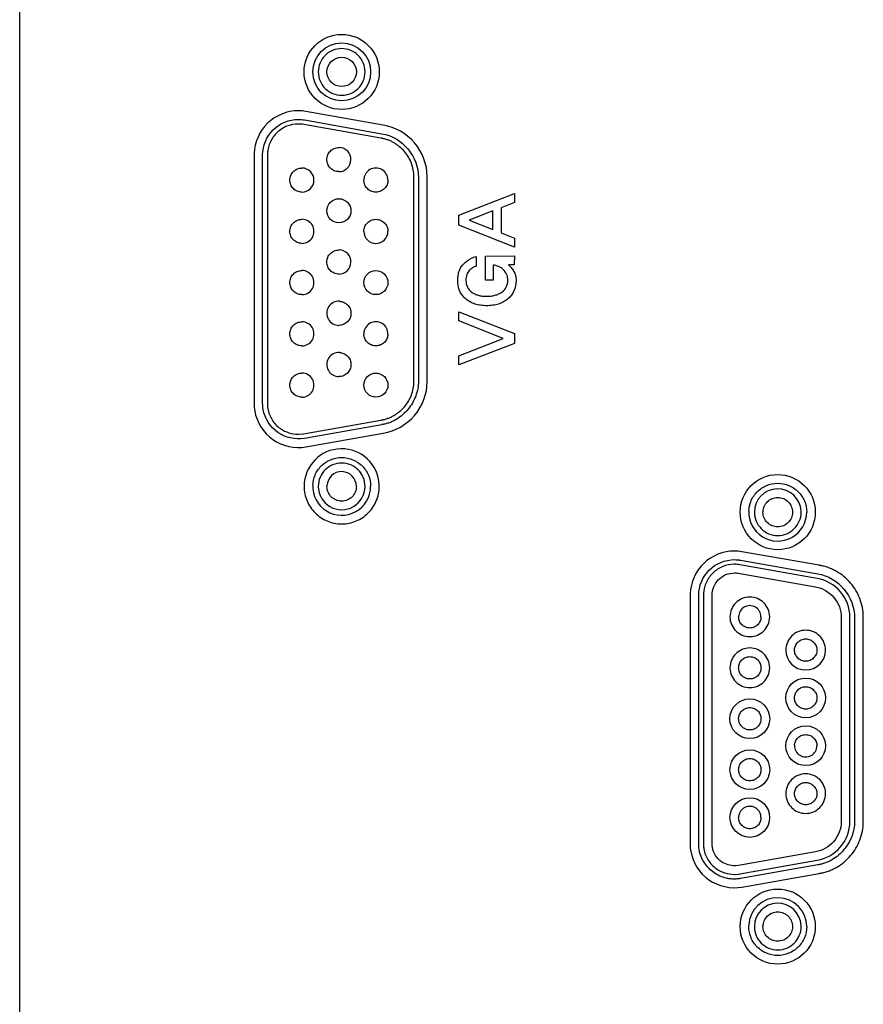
# Model space of a CAD drawing. Header units: millimetres. Extents: x 0 to 1427, y 0 to 1009.
# Tile 23 of 32: x 1307 to 1338, y 542 to 578. Entities that reach past the tile are written whole.
import ezdxf

# ---------------------------------------------------------------- set-up
doc = ezdxf.new("R2010")
doc.units = ezdxf.units.MM
doc.header["$LTSCALE"] = 65.395
doc.layers.add('REAR_CASE-PCVIEW17_2BAY-V-SHAPE', color=7, linetype='CONTINUOUS')

msp = doc.modelspace()

# ---------------------------------------------------------------- linework, layer by layer
at = {"layer": 'REAR_CASE-PCVIEW17_2BAY-V-SHAPE', "color": 7, "linetype": 'Continuous'}
for p, q in [((1307.121, 479.383), (1307.121, 713.696)), ((1317.488, 574.409), (1320.304, 573.908)), ((1320.355, 574.221), (1317.543, 574.72)), ((1320.278, 573.746), (1317.466, 574.239)), ((1315.654, 573.164), (1315.654, 563.995)), ((1315.968, 564.08), (1315.968, 573.133)), ((1316.139, 573.164), (1316.139, 563.995)), ((1321.476, 564.951), (1321.476, 572.314)), ((1321.644, 572.265), (1321.644, 564.898)), ((1321.959, 564.9), (1321.959, 572.265)), ((1323.116, 570.934), (1325.139, 571.734)), ((1325.139, 571.734), (1325.139, 571.404)), ((1325.139, 571.404), (1324.657, 571.211)), ((1324.657, 571.211), (1324.657, 570.297)), ((1323.116, 570.572), (1323.116, 570.934)), ((1324.353, 571.096), (1323.489, 570.757)), ((1324.353, 570.417), (1324.353, 571.096)), ((1325.139, 569.778), (1323.116, 570.572)), ((1323.489, 570.757), (1324.353, 570.417)), ((1324.657, 570.297), (1325.136, 570.107)), ((1325.136, 570.107), (1325.139, 569.778)), ((1323.742, 569.433), (1323.742, 569.084)), ((1324.089, 569.451), (1325.136, 569.457)), ((1324.089, 568.572), (1324.089, 569.451)), ((1325.136, 569.457), (1325.133, 569.132)), ((1324.368, 569.121), (1324.368, 568.572)), ((1325.133, 569.132), (1324.921, 569.129)), ((1324.368, 568.572), (1324.089, 568.572)), ((1323.113, 567.419), (1325.136, 566.631)), ((1323.116, 567.086), (1323.113, 567.419)), ((1324.726, 566.449), (1323.116, 567.086)), ((1325.136, 566.631), (1325.136, 566.264)), ((1325.136, 566.264), (1323.113, 565.482)), ((1323.116, 565.816), (1324.726, 566.449)), ((1323.113, 565.482), (1323.116, 565.816)), ((1321.96, 564.865), (1321.959, 564.9)), ((1317.461, 562.975), (1320.278, 563.472)), ((1320.304, 563.305), (1317.488, 562.807)), ((1317.278, 562.957), (1317.448, 562.973)), ((1317.543, 562.496), (1320.36, 562.996)), ((1336.237, 558.181), (1333.421, 558.678)), ((1333.369, 558.367), (1336.186, 557.869)), ((1333.285, 557.889), (1336.1, 557.391)), ((1336.159, 557.704), (1333.345, 558.199)), ((1331.532, 557.124), (1331.532, 547.955)), ((1331.849, 548.042), (1331.849, 557.093)), ((1332.019, 557.124), (1332.019, 547.955)), ((1332.333, 548.039), (1332.333, 557.093)), ((1337.039, 556.28), (1337.039, 548.911)), ((1337.355, 548.911), (1337.355, 556.273)), ((1337.523, 556.225), (1337.523, 548.856)), ((1337.84, 548.823), (1337.84, 556.225)), ((1336.1, 547.743), (1333.299, 547.248)), ((1333.299, 547.248), (1333.184, 547.237)), ((1333.34, 546.934), (1336.159, 547.432)), ((1336.184, 547.264), (1333.369, 546.768)), ((1333.159, 546.918), (1333.326, 546.933)), ((1333.421, 546.458), (1336.24, 546.953))]:
    msp.add_line(p, q, dxfattribs=at)
for centre, radius in [((1318.847, 576.158), 1.369), ((1318.847, 576.159), 1.054), ((1318.846, 576.159), 0.536), ((1318.745, 571.098), 0.44), ((1320.092, 568.483), 0.439), ((1320.092, 564.747), 0.439), ((1334.726, 560.119), 1.369), ((1335.744, 553.349), 0.723), ((1333.709, 552.59), 0.724), ((1335.744, 551.606), 0.723), ((1333.71, 550.734), 0.723), ((1333.709, 548.991), 0.723), ((1334.726, 545.017), 1.369)]:
    msp.add_circle(centre, radius, dxfattribs=at)
for centre, radius, start, end in [((1317.288, 573.364), 1.38, 79.3803, 90.9985), ((1318.744, 572.965), 0.44, 269.9505, 87.5013), ((1317.398, 572.217), 0.439, 270.0596, 89.9403), ((1320.092, 572.218), 0.439, 359.9714, 180.0286), ((1317.398, 570.35), 0.439, 269.9921, 90.0079), ((1320.092, 570.35), 0.439, 180.122, 359.8781), ((1318.744, 569.231), 0.44, 269.9398, 87.5111), ((1317.398, 568.483), 0.439, 269.9981, 90.0019), ((1318.744, 567.364), 0.439, 87.5331, 269.9162), ((1317.398, 566.615), 0.439, 269.9893, 90.0107), ((1320.092, 566.615), 0.439, 357.5604, 179.8828), ((1318.744, 565.496), 0.439, 87.5073, 269.9419), ((1317.398, 564.747), 0.439, 269.9981, 90.0019), ((1318.847, 561.058), 1.369, 2.2792, 180.0482), ((1318.846, 561.058), 0.536, 359.9394, 177.4989), ((1318.847, 561.057), 1.053, 177.4686, 359.9884), ((1318.846, 561.057), 0.852, 179.9966, 0.0034), ((1334.726, 560.117), 0.852, 2.5911, 179.9491), ((1334.726, 560.118), 1.054, 177.4728, 359.9861), ((1333.709, 556.306), 0.406, 359.9469, 180.0531), ((1335.744, 555.093), 0.724, 180.0527, 359.9473), ((1335.744, 551.607), 0.408, 177.5907, 359.8628), ((1333.709, 548.99), 0.406, 0.0857, 179.9143), ((1334.726, 545.017), 1.054, 0.0036, 177.4535), ((1334.726, 545.017), 0.852, 2.5451, 179.9992)]:
    msp.add_arc(centre, radius, start, end, dxfattribs=at)
for points, knots in [([(1319.698, 576.16), (1319.698, 576.272), (1319.653, 576.496), (1319.463, 576.775), (1319.183, 576.965), (1318.846, 577.033), (1318.509, 576.965), (1318.228, 576.775), (1318.039, 576.496), (1317.993, 576.272), (1317.993, 576.16)], [0, 0, 0, 0, 0.126871, 0.249668, 0.37262, 0.499987, 0.627461, 0.750403, 0.87312, 1, 1, 1, 1]), ([(1317.993, 576.16), (1317.993, 576.047), (1318.039, 575.824), (1318.228, 575.544), (1318.509, 575.354), (1318.846, 575.287), (1319.183, 575.354), (1319.463, 575.544), (1319.653, 575.823), (1319.698, 576.047), (1319.698, 576.16)], [0, 0, 0, 0, 0.126927, 0.249631, 0.37255, 0.500013, 0.627369, 0.750298, 0.873083, 1, 1, 1, 1]), ([(1317.264, 574.744), (1316.863, 574.744), (1316.032, 574.414), (1315.675, 573.596), (1315.659, 573.196)], [0, 0, 0, 0, 0.500563, 1, 1, 1, 1]), ([(1315.968, 573.133), (1315.968, 573.464), (1316.248, 574.153), (1316.937, 574.428), (1317.269, 574.428)], [0, 0, 0, 0, 0.499138, 1, 1, 1, 1]), ([(1317.264, 574.259), (1317.12, 574.259), (1316.835, 574.204), (1316.534, 574.006), (1316.351, 573.796), (1316.244, 573.614), (1316.184, 573.447), (1316.159, 573.324), (1316.148, 573.252), (1316.148, 573.204), (1316.139, 573.175), (1316.139, 573.164)], [0, 0, 0, 0, 0.249196, 0.489713, 0.610098, 0.731307, 0.8543, 0.916938, 0.948625, 0.980592, 1, 1, 1, 1]), ([(1321.96, 572.349), (1321.96, 572.785), (1321.623, 573.679), (1320.792, 574.152), (1320.36, 574.219)], [0, 0, 0, 0, 0.499935, 1, 1, 1, 1]), ([(1321.477, 572.34), (1321.477, 572.506), (1321.429, 572.759), (1321.283, 573.058), (1321.139, 573.261), (1320.991, 573.407), (1320.86, 573.508), (1320.755, 573.576), (1320.645, 573.633), (1320.548, 573.673), (1320.469, 573.7), (1320.418, 573.714), (1320.377, 573.724), (1320.346, 573.731), (1320.32, 573.736), (1320.299, 573.741), (1320.286, 573.74), (1320.28, 573.745), (1320.278, 573.746)], [0, 0, 0, 0, 0.24996, 0.373989, 0.497798, 0.621588, 0.683593, 0.745694, 0.807965, 0.870515, 0.901948, 0.93351, 0.949349, 0.96523, 0.981158, 0.98914, 0.997135, 1, 1, 1, 1]), ([(1320.309, 573.908), (1320.672, 573.853), (1321.36, 573.432), (1321.643, 572.686), (1321.644, 572.319)], [0, 0, 0, 0, 0.499411, 1, 1, 1, 1]), ([(1318.744, 572.525), (1318.686, 572.525), (1318.57, 572.549), (1318.426, 572.646), (1318.328, 572.791), (1318.293, 572.965), (1318.328, 573.139), (1318.426, 573.284), (1318.57, 573.382), (1318.692, 573.406), (1318.757, 573.405), (1318.763, 573.404)], [0, 0, 0, 0, 0.125168, 0.246247, 0.367415, 0.49263, 0.618536, 0.739787, 0.860809, 0.985938, 1, 1, 1, 1]), ([(1317.398, 571.777), (1317.34, 571.777), (1317.224, 571.801), (1317.079, 571.899), (1316.981, 572.044), (1316.946, 572.218), (1316.981, 572.391), (1317.079, 572.536), (1317.224, 572.633), (1317.34, 572.656), (1317.398, 572.656)], [0, 0, 0, 0, 0.127356, 0.250261, 0.373118, 0.500098, 0.627481, 0.750074, 0.872716, 1, 1, 1, 1]), ([(1321.954, 572.29), (1321.955, 572.298), (1321.962, 572.317), (1321.96, 572.337), (1321.96, 572.349)], [0, 0, 0, 0, 0.417164, 1, 1, 1, 1]), ([(1320.531, 572.217), (1320.531, 572.159), (1320.508, 572.044), (1320.41, 571.899), (1320.265, 571.801), (1320.091, 571.766), (1319.918, 571.801), (1319.774, 571.899), (1319.677, 572.044), (1319.653, 572.159), (1319.653, 572.217)], [0, 0, 0, 0, 0.127147, 0.250166, 0.373277, 0.500787, 0.627574, 0.750153, 0.872873, 1, 1, 1, 1]), ([(1317.398, 569.911), (1317.34, 569.911), (1317.224, 569.934), (1317.079, 570.032), (1316.981, 570.176), (1316.946, 570.349), (1316.981, 570.523), (1317.079, 570.668), (1317.224, 570.766), (1317.34, 570.789), (1317.398, 570.789)], [0, 0, 0, 0, 0.127386, 0.250104, 0.372609, 0.499325, 0.626893, 0.749769, 0.872622, 1, 1, 1, 1]), ([(1319.653, 570.349), (1319.653, 570.407), (1319.676, 570.523), (1319.774, 570.668), (1319.918, 570.766), (1320.091, 570.801), (1320.265, 570.766), (1320.41, 570.668), (1320.508, 570.523), (1320.531, 570.407), (1320.531, 570.349)], [0, 0, 0, 0, 0.127577, 0.250182, 0.372529, 0.499213, 0.626619, 0.7495, 0.872403, 1, 1, 1, 1]), ([(1318.744, 568.792), (1318.686, 568.792), (1318.57, 568.815), (1318.426, 568.913), (1318.328, 569.058), (1318.293, 569.232), (1318.328, 569.405), (1318.426, 569.549), (1318.57, 569.648), (1318.692, 569.672), (1318.757, 569.671), (1318.763, 569.671)], [0, 0, 0, 0, 0.12521, 0.246283, 0.367656, 0.493653, 0.618334, 0.73946, 0.8607, 0.985928, 1, 1, 1, 1]), ([(1323.303, 569.176), (1323.339, 569.21), (1323.47, 569.319), (1323.624, 569.405), (1323.742, 569.433)], [0, 0, 0, 0, 0.288039, 1, 1, 1, 1]), ([(1323.075, 568.602), (1323.077, 568.653), (1323.086, 568.761), (1323.136, 568.966), (1323.227, 569.107), (1323.303, 569.176)], [0, 0, 0, 0, 0.240921, 0.510908, 1, 1, 1, 1]), ([(1323.742, 569.084), (1323.697, 569.069), (1323.608, 569.022), (1323.48, 568.926), (1323.384, 568.765), (1323.372, 568.634), (1323.372, 568.564)], [0, 0, 0, 0, 0.207496, 0.438914, 0.692564, 1, 1, 1, 1]), ([(1324.895, 568.564), (1324.895, 568.604), (1324.889, 568.681), (1324.849, 568.823), (1324.74, 568.967), (1324.564, 569.076), (1324.433, 569.113), (1324.368, 569.121)], [0, 0, 0, 0, 0.142543, 0.273288, 0.522031, 0.76762, 1, 1, 1, 1]), ([(1324.921, 569.129), (1324.957, 569.099), (1325.026, 569.028), (1325.116, 568.902), (1325.184, 568.743), (1325.196, 568.625), (1325.196, 568.564)], [0, 0, 0, 0, 0.213283, 0.456137, 0.71891, 1, 1, 1, 1]), ([(1317.398, 568.044), (1317.34, 568.044), (1317.224, 568.067), (1317.079, 568.165), (1316.981, 568.309), (1316.946, 568.483), (1316.981, 568.656), (1317.079, 568.801), (1317.224, 568.899), (1317.34, 568.922), (1317.398, 568.922)], [0, 0, 0, 0, 0.127406, 0.25018, 0.372884, 0.500039, 0.626987, 0.749711, 0.872597, 1, 1, 1, 1]), ([(1325.196, 568.564), (1325.196, 568.434), (1325.153, 568.175), (1324.951, 567.914), (1324.739, 567.772), (1324.554, 567.694), (1324.346, 567.648), (1324.125, 567.634), (1323.906, 567.648), (1323.701, 567.694), (1323.519, 567.772), (1323.361, 567.88), (1323.233, 568.017), (1323.14, 568.179), (1323.085, 568.364), (1323.074, 568.509), (1323.075, 568.59), (1323.075, 568.602)], [0, 0, 0, 0, 0.12181, 0.237036, 0.297504, 0.359465, 0.424996, 0.495856, 0.565911, 0.630414, 0.691275, 0.750708, 0.808467, 0.865289, 0.92423, 0.988095, 1, 1, 1, 1]), ([(1323.372, 568.564), (1323.372, 568.48), (1323.401, 568.31), (1323.546, 568.147), (1323.694, 568.064), (1323.824, 568.017), (1323.97, 567.989), (1324.125, 567.98), (1324.28, 567.989), (1324.427, 568.017), (1324.559, 568.064), (1324.711, 568.148), (1324.833, 568.274), (1324.887, 568.434), (1324.895, 568.52), (1324.895, 568.564)], [0, 0, 0, 0, 0.117894, 0.229814, 0.290765, 0.35442, 0.422512, 0.496484, 0.571028, 0.639757, 0.704277, 0.766431, 0.88104, 0.938184, 1, 1, 1, 1]), ([(1318.763, 567.803), (1318.815, 567.8), (1318.923, 567.776), (1319.063, 567.681), (1319.161, 567.536), (1319.196, 567.363), (1319.161, 567.189), (1319.063, 567.045), (1318.918, 566.948), (1318.802, 566.924), (1318.744, 566.924)], [0, 0, 0, 0, 0.115004, 0.23982, 0.364659, 0.493811, 0.622085, 0.746321, 0.870821, 1, 1, 1, 1]), ([(1317.398, 566.176), (1317.34, 566.176), (1317.224, 566.199), (1317.079, 566.296), (1316.981, 566.441), (1316.946, 566.615), (1316.981, 566.789), (1317.079, 566.933), (1317.224, 567.031), (1317.34, 567.054), (1317.398, 567.054)], [0, 0, 0, 0, 0.12739, 0.250187, 0.373056, 0.500618, 0.62743, 0.749919, 0.872641, 1, 1, 1, 1]), ([(1320.531, 566.596), (1320.528, 566.544), (1320.504, 566.436), (1320.41, 566.296), (1320.265, 566.199), (1320.091, 566.164), (1319.918, 566.199), (1319.774, 566.297), (1319.676, 566.442), (1319.653, 566.557), (1319.653, 566.616)], [0, 0, 0, 0, 0.115188, 0.23984, 0.364468, 0.493686, 0.622172, 0.746259, 0.870608, 1, 1, 1, 1]), ([(1318.763, 565.934), (1318.815, 565.932), (1318.923, 565.908), (1319.063, 565.814), (1319.161, 565.669), (1319.196, 565.495), (1319.161, 565.322), (1319.063, 565.177), (1318.918, 565.079), (1318.802, 565.056), (1318.744, 565.056)], [0, 0, 0, 0, 0.114929, 0.239464, 0.364021, 0.493336, 0.621903, 0.746303, 0.870847, 1, 1, 1, 1]), ([(1317.398, 564.308), (1317.34, 564.308), (1317.224, 564.332), (1317.079, 564.429), (1316.981, 564.574), (1316.946, 564.748), (1316.981, 564.921), (1317.079, 565.066), (1317.224, 565.163), (1317.34, 565.186), (1317.398, 565.186)], [0, 0, 0, 0, 0.127424, 0.250299, 0.373032, 0.499876, 0.627136, 0.74983, 0.872618, 1, 1, 1, 1]), ([(1320.278, 563.472), (1320.279, 563.472), (1320.285, 563.476), (1320.297, 563.475), (1320.318, 563.48), (1320.344, 563.484), (1320.375, 563.491), (1320.416, 563.502), (1320.467, 563.516), (1320.546, 563.543), (1320.643, 563.582), (1320.754, 563.64), (1320.859, 563.707), (1320.99, 563.808), (1321.138, 563.954), (1321.283, 564.156), (1321.429, 564.456), (1321.477, 564.709), (1321.477, 564.876)], [0, 0, 0, 0, 0.001471, 0.009478, 0.017471, 0.033422, 0.049326, 0.065189, 0.096799, 0.12828, 0.190922, 0.253275, 0.315444, 0.377503, 0.501364, 0.625229, 0.749361, 1, 1, 1, 1]), ([(1321.644, 564.898), (1321.644, 564.711), (1321.589, 564.427), (1321.427, 564.089), (1321.265, 563.857), (1321.068, 563.655), (1320.877, 563.517), (1320.713, 563.429), (1320.605, 563.384), (1320.516, 563.354), (1320.448, 563.335), (1320.391, 563.321), (1320.35, 563.314), (1320.327, 563.309), (1320.313, 563.309), (1320.306, 563.305), (1320.304, 563.305)], [0, 0, 0, 0, 0.248854, 0.373776, 0.498722, 0.623405, 0.747677, 0.809796, 0.871992, 0.903177, 0.934449, 0.965839, 0.981591, 0.989483, 0.997387, 1, 1, 1, 1]), ([(1320.363, 562.998), (1320.794, 563.065), (1321.623, 563.538), (1321.96, 564.43), (1321.96, 564.865)], [0, 0, 0, 0, 0.500433, 1, 1, 1, 1]), ([(1321.477, 564.876), (1321.477, 564.884), (1321.478, 564.901), (1321.472, 564.917), (1321.47, 564.925)], [0, 0, 0, 0, 0.492313, 1, 1, 1, 1]), ([(1315.654, 563.995), (1315.654, 563.989), (1315.661, 563.952), (1315.664, 563.888), (1315.673, 563.83), (1315.678, 563.804)], [0, 0, 0, 0, 0.090203, 0.582437, 1, 1, 1, 1]), ([(1316.139, 563.995), (1316.139, 563.981), (1316.149, 563.957), (1316.15, 563.921), (1316.161, 563.862), (1316.178, 563.779), (1316.225, 563.639), (1316.34, 563.409), (1316.577, 563.16), (1316.918, 562.994), (1317.148, 562.96), (1317.261, 562.96)], [0, 0, 0, 0, 0.024333, 0.045923, 0.064685, 0.131425, 0.197569, 0.32871, 0.591023, 0.796646, 1, 1, 1, 1]), ([(1315.678, 563.804), (1315.749, 563.4), (1316.237, 562.618), (1317.138, 562.425), (1317.543, 562.496)], [0, 0, 0, 0, 0.500072, 1, 1, 1, 1]), ([(1317.488, 562.807), (1317.163, 562.75), (1316.436, 562.905), (1316.046, 563.536), (1315.987, 563.863)], [0, 0, 0, 0, 0.499201, 1, 1, 1, 1]), ([(1317.795, 561.104), (1317.8, 561.228), (1317.858, 561.486), (1318.084, 561.819), (1318.431, 562.054), (1318.846, 562.137), (1319.262, 562.054), (1319.61, 561.82), (1319.845, 561.473), (1319.901, 561.196), (1319.901, 561.057)], [0, 0, 0, 0, 0.114807, 0.239383, 0.363891, 0.492542, 0.621604, 0.74636, 0.870991, 1, 1, 1, 1]), ([(1319.698, 561.057), (1319.698, 561.17), (1319.653, 561.393), (1319.463, 561.673), (1319.183, 561.863), (1318.846, 561.93), (1318.509, 561.863), (1318.228, 561.673), (1318.039, 561.393), (1317.994, 561.17), (1317.993, 561.057)], [0, 0, 0, 0, 0.127009, 0.249786, 0.37267, 0.499987, 0.627411, 0.750286, 0.872982, 1, 1, 1, 1]), ([(1317.478, 561.057), (1317.478, 560.965), (1317.496, 560.782), (1317.603, 560.44), (1317.855, 560.067), (1318.229, 559.815), (1318.571, 559.709), (1318.846, 559.681), (1319.121, 559.709), (1319.464, 559.815), (1319.839, 560.067), (1320.091, 560.44), (1320.197, 560.782), (1320.217, 560.983), (1320.215, 561.094), (1320.214, 561.113)], [0, 0, 0, 0, 0.063805, 0.12574, 0.246631, 0.36755, 0.429524, 0.493365, 0.557407, 0.619515, 0.740546, 0.861437, 0.923372, 0.987177, 1, 1, 1, 1]), ([(1333.673, 560.165), (1333.679, 560.288), (1333.737, 560.547), (1333.963, 560.88), (1334.31, 561.114), (1334.726, 561.198), (1335.142, 561.115), (1335.489, 560.88), (1335.724, 560.534), (1335.78, 560.257), (1335.78, 560.118)], [0, 0, 0, 0, 0.114758, 0.239379, 0.36397, 0.492652, 0.621811, 0.746517, 0.871068, 1, 1, 1, 1]), ([(1319.382, 561.057), (1319.382, 560.986), (1319.353, 560.845), (1319.234, 560.669), (1319.058, 560.55), (1318.846, 560.507), (1318.634, 560.549), (1318.457, 560.669), (1318.338, 560.845), (1318.309, 560.994), (1318.31, 561.073), (1318.311, 561.081)], [0, 0, 0, 0, 0.125188, 0.246264, 0.36746, 0.492927, 0.618615, 0.739729, 0.860731, 0.985881, 1, 1, 1, 1]), ([(1334.19, 560.142), (1334.192, 560.205), (1334.222, 560.337), (1334.336, 560.507), (1334.513, 560.627), (1334.725, 560.669), (1334.937, 560.626), (1335.115, 560.507), (1335.235, 560.331), (1335.264, 560.189), (1335.264, 560.118)], [0, 0, 0, 0, 0.114854, 0.239184, 0.363476, 0.492461, 0.621358, 0.746158, 0.870874, 1, 1, 1, 1]), ([(1333.874, 560.118), (1333.874, 560.005), (1333.919, 559.782), (1334.109, 559.502), (1334.389, 559.312), (1334.726, 559.244), (1335.062, 559.312), (1335.343, 559.502), (1335.533, 559.782), (1335.581, 560.018), (1335.578, 560.143), (1335.577, 560.156)], [0, 0, 0, 0, 0.125122, 0.246232, 0.367434, 0.492726, 0.618414, 0.739731, 0.860883, 0.985985, 1, 1, 1, 1]), ([(1335.264, 560.118), (1335.264, 560.047), (1335.235, 559.906), (1335.115, 559.73), (1334.937, 559.611), (1334.725, 559.568), (1334.513, 559.61), (1334.336, 559.73), (1334.217, 559.906), (1334.188, 560.055), (1334.189, 560.134), (1334.19, 560.142)], [0, 0, 0, 0, 0.125104, 0.246386, 0.367917, 0.493409, 0.618988, 0.740024, 0.86093, 0.985947, 1, 1, 1, 1]), ([(1333.144, 558.701), (1332.743, 558.701), (1331.912, 558.372), (1331.555, 557.554), (1331.539, 557.154)], [0, 0, 0, 0, 0.500322, 1, 1, 1, 1]), ([(1331.849, 557.093), (1331.849, 557.423), (1332.128, 558.112), (1332.817, 558.387), (1333.149, 558.387)], [0, 0, 0, 0, 0.499157, 1, 1, 1, 1]), ([(1333.149, 558.387), (1333.185, 558.387), (1333.241, 558.384), (1333.305, 558.377), (1333.341, 558.373), (1333.357, 558.369), (1333.365, 558.368), (1333.365, 558.368)], [0, 0, 0, 0, 0.498298, 0.771934, 0.892974, 0.995252, 1, 1, 1, 1]), ([(1333.144, 558.217), (1333, 558.217), (1332.715, 558.161), (1332.414, 557.964), (1332.231, 557.754), (1332.124, 557.572), (1332.063, 557.406), (1332.039, 557.283), (1332.028, 557.211), (1332.029, 557.163), (1332.019, 557.135), (1332.019, 557.124)], [0, 0, 0, 0, 0.249525, 0.490403, 0.610867, 0.732045, 0.854887, 0.917409, 0.949029, 0.980925, 1, 1, 1, 1]), ([(1332.333, 557.093), (1332.333, 557.299), (1332.51, 557.732), (1332.944, 557.903), (1333.153, 557.903)], [0, 0, 0, 0, 0.49706, 1, 1, 1, 1]), ([(1337.84, 556.31), (1337.84, 556.533), (1337.775, 556.869), (1337.58, 557.269), (1337.386, 557.539), (1337.149, 557.773), (1336.922, 557.933), (1336.724, 558.035), (1336.595, 558.088), (1336.489, 558.123), (1336.407, 558.146), (1336.339, 558.162), (1336.29, 558.172), (1336.262, 558.176), (1336.248, 558.18), (1336.24, 558.18), (1336.24, 558.18)], [0, 0, 0, 0, 0.25044, 0.374674, 0.498726, 0.622825, 0.747203, 0.809697, 0.872485, 0.904042, 0.935731, 0.967577, 0.98357, 0.991585, 0.999612, 1, 1, 1, 1]), ([(1337.356, 556.299), (1337.356, 556.626), (1337.104, 557.295), (1336.484, 557.651), (1336.161, 557.702)], [0, 0, 0, 0, 0.499929, 1, 1, 1, 1]), ([(1336.189, 557.869), (1336.551, 557.813), (1337.239, 557.393), (1337.522, 556.647), (1337.523, 556.28)], [0, 0, 0, 0, 0.499879, 1, 1, 1, 1]), ([(1336.105, 557.391), (1336.359, 557.353), (1336.846, 557.066), (1337.046, 556.537), (1337.039, 556.28)], [0, 0, 0, 0, 0.500267, 1, 1, 1, 1]), ([(1334.433, 556.305), (1334.433, 556.4), (1334.394, 556.59), (1334.233, 556.826), (1333.995, 556.987), (1333.709, 557.045), (1333.424, 556.987), (1333.185, 556.826), (1333.024, 556.59), (1332.986, 556.4), (1332.985, 556.305)], [0, 0, 0, 0, 0.126666, 0.249565, 0.372705, 0.499981, 0.627385, 0.750512, 0.873326, 1, 1, 1, 1]), ([(1332.985, 556.305), (1332.985, 556.209), (1333.024, 556.019), (1333.185, 555.78), (1333.424, 555.619), (1333.709, 555.562), (1333.995, 555.619), (1334.233, 555.78), (1334.395, 556.018), (1334.433, 556.209), (1334.433, 556.305)], [0, 0, 0, 0, 0.127416, 0.250239, 0.373023, 0.500019, 0.626888, 0.749684, 0.872592, 1, 1, 1, 1]), ([(1334.115, 556.305), (1334.115, 556.251), (1334.093, 556.144), (1334.003, 556.01), (1333.87, 555.918), (1333.709, 555.886), (1333.549, 555.918), (1333.415, 556.01), (1333.324, 556.144), (1333.303, 556.251), (1333.303, 556.305)], [0, 0, 0, 0, 0.127231, 0.250251, 0.373039, 0.499717, 0.62652, 0.74954, 0.87276, 1, 1, 1, 1]), ([(1337.523, 556.28), (1337.523, 556.271), (1337.535, 556.253), (1337.523, 556.235), (1337.523, 556.225)], [0, 0, 0, 0, 0.484965, 1, 1, 1, 1]), ([(1337.833, 556.25), (1337.835, 556.258), (1337.843, 556.277), (1337.84, 556.298), (1337.84, 556.31)], [0, 0, 0, 0, 0.384427, 1, 1, 1, 1]), ([(1336.467, 555.092), (1336.467, 555.188), (1336.429, 555.378), (1336.268, 555.615), (1336.029, 555.776), (1335.744, 555.834), (1335.458, 555.776), (1335.22, 555.616), (1335.059, 555.378), (1335.02, 555.188), (1335.02, 555.092)], [0, 0, 0, 0, 0.127146, 0.249948, 0.372779, 0.499913, 0.627094, 0.750013, 0.872829, 1, 1, 1, 1]), ([(1335.336, 555.11), (1335.338, 555.158), (1335.361, 555.258), (1335.448, 555.387), (1335.583, 555.478), (1335.744, 555.511), (1335.905, 555.478), (1336.04, 555.387), (1336.131, 555.253), (1336.152, 555.146), (1336.152, 555.092)], [0, 0, 0, 0, 0.114334, 0.238967, 0.363753, 0.492838, 0.622079, 0.746932, 0.871536, 1, 1, 1, 1]), ([(1334.433, 554.448), (1334.433, 554.543), (1334.394, 554.733), (1334.233, 554.97), (1333.995, 555.131), (1333.709, 555.189), (1333.423, 555.131), (1333.185, 554.97), (1333.024, 554.733), (1332.983, 554.532), (1332.986, 554.427), (1332.986, 554.416)], [0, 0, 0, 0, 0.125, 0.246195, 0.367572, 0.492933, 0.618419, 0.739785, 0.860983, 0.98596, 1, 1, 1, 1]), ([(1336.152, 555.092), (1336.152, 555.039), (1336.131, 554.932), (1336.04, 554.798), (1335.905, 554.707), (1335.744, 554.675), (1335.583, 554.707), (1335.448, 554.798), (1335.357, 554.932), (1335.334, 555.045), (1335.336, 555.104), (1335.336, 555.11)], [0, 0, 0, 0, 0.124824, 0.245868, 0.367278, 0.493107, 0.618784, 0.740129, 0.861202, 0.986008, 1, 1, 1, 1]), ([(1333.303, 554.448), (1333.303, 554.502), (1333.324, 554.609), (1333.415, 554.742), (1333.549, 554.833), (1333.709, 554.865), (1333.87, 554.833), (1334.003, 554.742), (1334.093, 554.609), (1334.116, 554.496), (1334.115, 554.436), (1334.114, 554.43)], [0, 0, 0, 0, 0.12539, 0.246658, 0.367945, 0.493202, 0.618335, 0.739393, 0.86055, 0.9859, 1, 1, 1, 1]), ([(1332.986, 554.416), (1332.99, 554.331), (1333.03, 554.153), (1333.185, 553.924), (1333.423, 553.763), (1333.709, 553.705), (1333.995, 553.763), (1334.233, 553.924), (1334.394, 554.162), (1334.433, 554.352), (1334.433, 554.448)], [0, 0, 0, 0, 0.114765, 0.239407, 0.364063, 0.492965, 0.621738, 0.746406, 0.871044, 1, 1, 1, 1]), ([(1334.114, 554.43), (1334.112, 554.382), (1334.09, 554.282), (1334.003, 554.152), (1333.87, 554.061), (1333.709, 554.028), (1333.549, 554.061), (1333.415, 554.152), (1333.324, 554.286), (1333.303, 554.394), (1333.303, 554.448)], [0, 0, 0, 0, 0.115106, 0.239844, 0.364225, 0.492636, 0.621173, 0.745789, 0.87064, 1, 1, 1, 1]), ([(1335.336, 553.367), (1335.338, 553.415), (1335.361, 553.515), (1335.448, 553.644), (1335.583, 553.735), (1335.744, 553.767), (1335.905, 553.735), (1336.04, 553.644), (1336.131, 553.51), (1336.153, 553.403), (1336.152, 553.349)], [0, 0, 0, 0, 0.11478, 0.239261, 0.363793, 0.49281, 0.621982, 0.746582, 0.871033, 1, 1, 1, 1]), ([(1336.152, 553.349), (1336.152, 553.295), (1336.131, 553.188), (1336.04, 553.054), (1335.905, 552.964), (1335.744, 552.931), (1335.583, 552.964), (1335.448, 553.054), (1335.357, 553.188), (1335.334, 553.301), (1335.336, 553.361), (1335.336, 553.367)], [0, 0, 0, 0, 0.124912, 0.245925, 0.367279, 0.493078, 0.618726, 0.740015, 0.861057, 0.985952, 1, 1, 1, 1]), ([(1333.303, 552.607), (1333.305, 552.656), (1333.328, 552.756), (1333.415, 552.886), (1333.549, 552.978), (1333.709, 553.011), (1333.87, 552.978), (1334.003, 552.886), (1334.093, 552.751), (1334.115, 552.643), (1334.115, 552.589)], [0, 0, 0, 0, 0.115113, 0.240175, 0.364833, 0.493181, 0.621403, 0.745827, 0.870688, 1, 1, 1, 1]), ([(1334.115, 552.589), (1334.115, 552.536), (1334.093, 552.429), (1334.003, 552.295), (1333.87, 552.204), (1333.709, 552.171), (1333.549, 552.204), (1333.415, 552.295), (1333.324, 552.429), (1333.302, 552.542), (1333.303, 552.601), (1333.303, 552.607)], [0, 0, 0, 0, 0.12516, 0.246419, 0.367599, 0.492665, 0.617855, 0.739263, 0.86072, 0.985889, 1, 1, 1, 1]), ([(1335.336, 551.624), (1335.338, 551.672), (1335.36, 551.772), (1335.448, 551.901), (1335.583, 551.991), (1335.744, 552.023), (1335.905, 551.991), (1336.04, 551.901), (1336.131, 551.767), (1336.153, 551.66), (1336.152, 551.606)], [0, 0, 0, 0, 0.115057, 0.239366, 0.363726, 0.492792, 0.622014, 0.746443, 0.870721, 1, 1, 1, 1]), ([(1333.303, 550.735), (1333.303, 550.789), (1333.324, 550.896), (1333.415, 551.03), (1333.549, 551.121), (1333.709, 551.153), (1333.87, 551.121), (1334.003, 551.03), (1334.093, 550.896), (1334.115, 550.789), (1334.115, 550.735)], [0, 0, 0, 0, 0.127545, 0.250591, 0.373436, 0.500283, 0.627005, 0.749619, 0.872465, 1, 1, 1, 1]), ([(1334.115, 550.735), (1334.115, 550.681), (1334.093, 550.573), (1334.003, 550.439), (1333.87, 550.348), (1333.709, 550.315), (1333.549, 550.348), (1333.415, 550.439), (1333.324, 550.573), (1333.303, 550.681), (1333.303, 550.735)], [0, 0, 0, 0, 0.127717, 0.250613, 0.373151, 0.499717, 0.626408, 0.749178, 0.872273, 1, 1, 1, 1]), ([(1336.466, 549.893), (1336.463, 549.978), (1336.423, 550.155), (1336.268, 550.384), (1336.03, 550.546), (1335.744, 550.603), (1335.458, 550.546), (1335.22, 550.384), (1335.059, 550.147), (1335.02, 549.957), (1335.02, 549.861)], [0, 0, 0, 0, 0.114573, 0.239208, 0.363899, 0.49284, 0.621829, 0.746609, 0.871257, 1, 1, 1, 1]), ([(1335.336, 549.879), (1335.338, 549.927), (1335.361, 550.027), (1335.448, 550.156), (1335.583, 550.247), (1335.744, 550.279), (1335.905, 550.247), (1336.04, 550.156), (1336.131, 550.022), (1336.152, 549.915), (1336.152, 549.861)], [0, 0, 0, 0, 0.114779, 0.239227, 0.363752, 0.492807, 0.622018, 0.74661, 0.871028, 1, 1, 1, 1]), ([(1335.02, 549.861), (1335.02, 549.766), (1335.059, 549.576), (1335.22, 549.34), (1335.458, 549.179), (1335.744, 549.122), (1336.029, 549.179), (1336.267, 549.34), (1336.429, 549.576), (1336.469, 549.777), (1336.467, 549.882), (1336.466, 549.893)], [0, 0, 0, 0, 0.125076, 0.246143, 0.367477, 0.493073, 0.618624, 0.739872, 0.860924, 0.985976, 1, 1, 1, 1]), ([(1336.152, 549.861), (1336.152, 549.807), (1336.131, 549.7), (1336.04, 549.567), (1335.905, 549.478), (1335.744, 549.446), (1335.583, 549.478), (1335.448, 549.567), (1335.357, 549.7), (1335.334, 549.813), (1335.336, 549.873), (1335.336, 549.879)], [0, 0, 0, 0, 0.125411, 0.246102, 0.367162, 0.493069, 0.618823, 0.739818, 0.860538, 0.985932, 1, 1, 1, 1]), ([(1334.115, 548.99), (1334.115, 548.936), (1334.093, 548.829), (1334.003, 548.695), (1333.87, 548.603), (1333.709, 548.571), (1333.549, 548.603), (1333.415, 548.695), (1333.324, 548.829), (1333.303, 548.936), (1333.303, 548.99)], [0, 0, 0, 0, 0.127328, 0.250323, 0.373062, 0.499717, 0.626498, 0.749467, 0.872662, 1, 1, 1, 1]), ([(1337.039, 548.911), (1337.039, 548.902), (1337.047, 548.889), (1337.041, 548.871), (1337.038, 548.854), (1337.039, 548.842), (1337.039, 548.835)], [0, 0, 0, 0, 0.356165, 0.53212, 0.716853, 1, 1, 1, 1]), ([(1337.356, 548.835), (1337.356, 548.844), (1337.357, 548.861), (1337.346, 548.886), (1337.355, 548.902), (1337.355, 548.911)], [0, 0, 0, 0, 0.350354, 0.661967, 1, 1, 1, 1]), ([(1337.039, 548.835), (1337.039, 548.581), (1336.836, 548.064), (1336.356, 547.782), (1336.105, 547.744)], [0, 0, 0, 0, 0.499839, 1, 1, 1, 1]), ([(1336.159, 547.432), (1336.482, 547.484), (1337.103, 547.839), (1337.356, 548.509), (1337.356, 548.835)], [0, 0, 0, 0, 0.50021, 1, 1, 1, 1]), ([(1337.523, 548.856), (1337.523, 548.669), (1337.469, 548.386), (1337.306, 548.048), (1337.144, 547.817), (1336.947, 547.616), (1336.757, 547.478), (1336.592, 547.389), (1336.484, 547.344), (1336.396, 547.314), (1336.328, 547.294), (1336.27, 547.28), (1336.23, 547.273), (1336.206, 547.268), (1336.192, 547.269), (1336.186, 547.264), (1336.184, 547.264)], [0, 0, 0, 0, 0.248672, 0.373499, 0.498398, 0.623113, 0.747511, 0.809728, 0.872044, 0.903296, 0.934638, 0.966102, 0.981891, 0.989802, 0.997725, 1, 1, 1, 1]), ([(1336.24, 546.953), (1336.241, 546.953), (1336.246, 546.962), (1336.264, 546.957), (1336.291, 546.965), (1336.327, 546.97), (1336.368, 546.98), (1336.423, 546.993), (1336.49, 547.013), (1336.597, 547.048), (1336.726, 547.101), (1336.874, 547.178), (1337.014, 547.268), (1337.19, 547.402), (1337.386, 547.597), (1337.58, 547.867), (1337.775, 548.265), (1337.84, 548.601), (1337.84, 548.823)], [0, 0, 0, 0, 0.001292, 0.009321, 0.017336, 0.033329, 0.049275, 0.065178, 0.096866, 0.128421, 0.191202, 0.253683, 0.315968, 0.378132, 0.502155, 0.62609, 0.75015, 1, 1, 1, 1]), ([(1331.532, 547.955), (1331.532, 547.949), (1331.542, 547.929), (1331.539, 547.89), (1331.547, 547.833), (1331.552, 547.79), (1331.558, 547.764)], [0, 0, 0, 0, 0.085257, 0.338625, 0.584864, 1, 1, 1, 1]), ([(1332.019, 547.955), (1332.019, 547.941), (1332.029, 547.917), (1332.029, 547.88), (1332.043, 547.822), (1332.058, 547.739), (1332.105, 547.599), (1332.219, 547.369), (1332.457, 547.121), (1332.798, 546.955), (1333.028, 546.922), (1333.142, 546.921)], [0, 0, 0, 0, 0.024337, 0.045769, 0.064809, 0.13151, 0.197588, 0.328524, 0.590349, 0.796047, 1, 1, 1, 1]), ([(1333.184, 547.237), (1333.096, 547.232), (1332.916, 547.25), (1332.656, 547.375), (1332.441, 547.599), (1332.364, 547.804), (1332.345, 547.91)], [0, 0, 0, 0, 0.22607, 0.454093, 0.725266, 1, 1, 1, 1]), ([(1331.558, 547.764), (1331.629, 547.36), (1332.116, 546.578), (1333.017, 546.386), (1333.421, 546.458)], [0, 0, 0, 0, 0.500449, 1, 1, 1, 1]), ([(1333.369, 546.768), (1333.368, 546.768), (1333.362, 546.768), (1333.351, 546.765), (1333.329, 546.762), (1333.291, 546.756), (1333.236, 546.751), (1333.171, 546.748), (1333.085, 546.748), (1332.979, 546.757), (1332.813, 546.786), (1332.614, 546.853), (1332.396, 546.977), (1332.205, 547.14), (1331.993, 547.406), (1331.896, 547.653), (1331.866, 547.822)], [0, 0, 0, 0, 0.000678, 0.008884, 0.017068, 0.033368, 0.065721, 0.097777, 0.129575, 0.192507, 0.254771, 0.37789, 0.500249, 0.622714, 0.746161, 1, 1, 1, 1]), ([(1334.19, 545.04), (1334.192, 545.104), (1334.222, 545.236), (1334.336, 545.406), (1334.513, 545.525), (1334.725, 545.568), (1334.937, 545.525), (1335.115, 545.406), (1335.235, 545.229), (1335.264, 545.088), (1335.264, 545.017)], [0, 0, 0, 0, 0.114852, 0.239183, 0.363475, 0.492461, 0.621357, 0.746157, 0.870874, 1, 1, 1, 1]), ([(1335.78, 545.017), (1335.78, 544.877), (1335.724, 544.6), (1335.489, 544.254), (1335.142, 544.019), (1334.726, 543.935), (1334.31, 544.019), (1333.963, 544.254), (1333.728, 544.6), (1333.669, 544.893), (1333.672, 545.048), (1333.673, 545.063)], [0, 0, 0, 0, 0.125269, 0.246414, 0.3677, 0.493243, 0.618322, 0.739497, 0.860711, 0.985972, 1, 1, 1, 1]), ([(1333.874, 545.017), (1333.874, 544.904), (1333.919, 544.681), (1334.109, 544.401), (1334.389, 544.211), (1334.726, 544.144), (1335.062, 544.211), (1335.343, 544.401), (1335.533, 544.681), (1335.581, 544.917), (1335.578, 545.042), (1335.577, 545.054)], [0, 0, 0, 0, 0.125124, 0.246184, 0.36737, 0.492711, 0.618448, 0.73975, 0.860852, 0.985956, 1, 1, 1, 1]), ([(1335.264, 545.017), (1335.264, 544.946), (1335.235, 544.805), (1335.115, 544.629), (1334.937, 544.51), (1334.725, 544.468), (1334.513, 544.51), (1334.336, 544.629), (1334.217, 544.805), (1334.188, 544.954), (1334.189, 545.033), (1334.19, 545.04)], [0, 0, 0, 0, 0.125257, 0.246426, 0.367864, 0.493405, 0.619033, 0.739975, 0.860767, 0.985937, 1, 1, 1, 1])]:
    msp.add_open_spline(points, degree=3, knots=knots, dxfattribs=at)
for points in [[(1317.269, 574.428), (1317.341, 574.428), (1317.414, 574.424), (1317.485, 574.409)], [(1317.466, 574.239), (1317.4, 574.254), (1317.331, 574.265), (1317.264, 574.259)], [(1315.659, 573.196), (1315.657, 573.185), (1315.654, 573.175), (1315.654, 573.164)], [(1321.476, 572.314), (1321.477, 572.323), (1321.477, 572.331), (1321.477, 572.34)], [(1321.644, 572.319), (1321.644, 572.31), (1321.648, 572.302), (1321.649, 572.294)], [(1321.649, 572.294), (1321.648, 572.284), (1321.644, 572.274), (1321.644, 572.265)], [(1321.959, 572.265), (1321.959, 572.273), (1321.956, 572.281), (1321.954, 572.29)], [(1321.47, 564.925), (1321.472, 564.934), (1321.476, 564.942), (1321.476, 564.951)], [(1315.987, 563.863), (1315.974, 563.934), (1315.971, 564.008), (1315.968, 564.08)], [(1317.261, 562.96), (1317.267, 562.96), (1317.272, 562.957), (1317.278, 562.957)], [(1317.45, 562.973), (1317.454, 562.973), (1317.458, 562.974), (1317.461, 562.975)], [(1333.42, 558.678), (1333.33, 558.696), (1333.236, 558.704), (1333.144, 558.701)], [(1333.344, 558.199), (1333.278, 558.213), (1333.211, 558.221), (1333.144, 558.217)], [(1333.153, 557.903), (1333.195, 557.905), (1333.238, 557.901), (1333.279, 557.89)], [(1331.539, 557.154), (1331.537, 557.144), (1331.532, 557.134), (1331.532, 557.124)], [(1337.355, 556.273), (1337.356, 556.282), (1337.356, 556.29), (1337.356, 556.299)], [(1337.84, 556.225), (1337.84, 556.234), (1337.835, 556.242), (1337.833, 556.25)], [(1331.866, 547.822), (1331.854, 547.895), (1331.851, 547.968), (1331.849, 548.042)], [(1332.345, 547.91), (1332.334, 547.952), (1332.333, 547.996), (1332.333, 548.039)], [(1333.142, 546.921), (1333.148, 546.921), (1333.153, 546.918), (1333.159, 546.918)], [(1333.329, 546.933), (1333.333, 546.934), (1333.337, 546.933), (1333.34, 546.934)]]:
    msp.add_open_spline(points, degree=3, dxfattribs=at)

doc.saveas('drawing.dxf')
